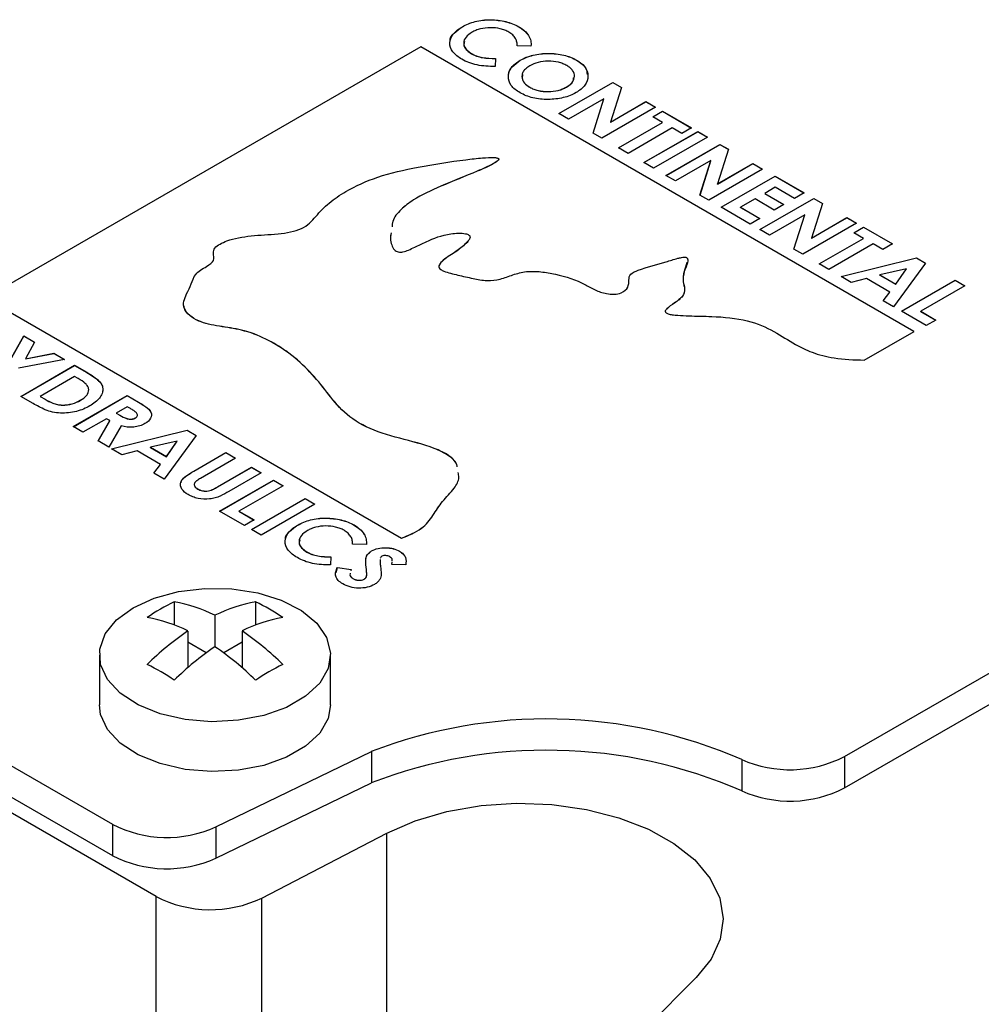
# Model space of a CAD drawing. Header units: inches. Extents: x 0.7 to 32.2, y 0.7 to 24.8.
# Tile 15 of 18: x 27.8 to 28.8, y 21.1 to 22.1. Entities that reach past the tile are written whole.
import ezdxf

# ---------------------------------------------------------------- set-up
doc = ezdxf.new("R2010")
doc.units = ezdxf.units.IN
doc.header["$LTSCALE"] = 3
doc.header["$MEASUREMENT"] = 0

msp = doc.modelspace()

# ---------------------------------------------------------------- linework, layer by layer
for p, q in [((28.301, 22.0805), (28.301, 22.0806)), ((28.3588, 22.0806), (28.3588, 22.0806)), ((28.2584, 22.0601), (27.8116, 21.8022)), ((28.2584, 22.06), (27.8117, 21.8021)), ((28.7643, 21.768), (28.2584, 22.0601)), ((28.2584, 22.06), (28.2584, 22.0601)), ((28.7642, 21.768), (28.2584, 22.06)), ((28.3104, 22.0529), (28.3104, 22.053)), ((28.3713, 22.0607), (28.3571, 22.0609)), ((28.3349, 22.0481), (28.3346, 22.0397)), ((28.3604, 22.0461), (28.3604, 22.0462)), ((28.4182, 22.0462), (28.4182, 22.0463)), ((28.3628, 22.0315), (28.3622, 22.0279)), ((28.3622, 22.0279), (28.3622, 22.028)), ((28.4, 21.9914), (28.4553, 22.0233)), ((28.4001, 21.9914), (28.4553, 22.0232)), ((28.4553, 22.0233), (28.4642, 22.0181)), ((28.4553, 22.0232), (28.4553, 22.0233)), ((28.4553, 22.0232), (28.4642, 22.0181)), ((28.3701, 22.0184), (28.3701, 22.0185)), ((28.4078, 22.0187), (28.4078, 22.0188)), ((28.4642, 22.0181), (28.4529, 21.9827)), ((28.4462, 22.0066), (28.41, 21.9857)), ((28.435, 21.9712), (28.4462, 22.0066)), ((28.435, 21.9712), (28.4462, 22.0065)), ((28.4462, 22.0065), (28.4462, 22.0066)), ((28.4529, 21.9827), (28.4893, 22.0037)), ((28.4529, 21.9826), (28.4893, 22.0036)), ((28.4893, 22.0037), (28.4992, 21.9979)), ((28.4893, 22.0036), (28.4893, 22.0037)), ((28.4893, 22.0036), (28.4991, 21.9979)), ((28.41, 21.9857), (28.4, 21.9914)), ((28.4992, 21.9979), (28.444, 21.9661)), ((28.4964, 21.9881), (28.5063, 21.9939)), ((28.4964, 21.9881), (28.5063, 21.9938)), ((28.5063, 21.9939), (28.536, 21.9767)), ((28.5063, 21.9938), (28.5063, 21.9939)), ((28.5063, 21.9938), (28.536, 21.9766)), ((28.4529, 21.9826), (28.4529, 21.9827)), ((28.461, 21.9562), (28.5063, 21.9824)), ((28.461, 21.9562), (28.5063, 21.9823)), ((28.5063, 21.9824), (28.4964, 21.9881)), ((28.5063, 21.9823), (28.5063, 21.9824)), ((28.444, 21.9661), (28.435, 21.9712)), ((28.5162, 21.9767), (28.4709, 21.9505)), ((28.4872, 21.9411), (28.5424, 21.973)), ((28.4872, 21.9411), (28.5424, 21.9729)), ((28.5261, 21.971), (28.5162, 21.9767)), ((28.536, 21.9767), (28.5261, 21.971)), ((28.5424, 21.973), (28.5523, 21.9673)), ((28.5424, 21.9729), (28.5424, 21.973)), ((28.5424, 21.9729), (28.5522, 21.9672)), ((28.5523, 21.9673), (28.4971, 21.9354)), ((28.4709, 21.9505), (28.461, 21.9562)), ((28.5098, 21.928), (28.5651, 21.9599)), ((28.5099, 21.928), (28.5651, 21.9598)), ((28.574, 21.9548), (28.5627, 21.9193)), ((28.5651, 21.9599), (28.574, 21.9548)), ((28.5651, 21.9598), (28.5651, 21.9599)), ((28.5651, 21.9598), (28.574, 21.9547)), ((28.4971, 21.9354), (28.4872, 21.9411)), ((28.556, 21.9432), (28.5197, 21.9223)), ((28.5447, 21.9079), (28.556, 21.9432)), ((28.5448, 21.9079), (28.556, 21.9431)), ((28.556, 21.9431), (28.556, 21.9432)), ((28.609, 21.9346), (28.5537, 21.9027)), ((28.5627, 21.9193), (28.5991, 21.9403)), ((28.5627, 21.9192), (28.5991, 21.9402)), ((28.5991, 21.9403), (28.609, 21.9346)), ((28.5991, 21.9402), (28.5991, 21.9403)), ((28.5991, 21.9402), (28.6089, 21.9345)), ((28.5197, 21.9223), (28.5098, 21.928)), ((28.5665, 21.8953), (28.6217, 21.9272)), ((28.5666, 21.8953), (28.6217, 21.9271)), ((28.6217, 21.9272), (28.6515, 21.91)), ((28.6217, 21.9271), (28.6217, 21.9272)), ((28.6217, 21.9271), (28.6514, 21.91)), ((28.5627, 21.9192), (28.5627, 21.9193)), ((28.6217, 21.9158), (28.6111, 21.9096)), ((28.6416, 21.9043), (28.6217, 21.9158)), ((28.5537, 21.9027), (28.5447, 21.9079)), ((28.6012, 21.9039), (28.5863, 21.8953)), ((28.621, 21.8925), (28.6012, 21.9039)), ((28.6061, 21.8724), (28.6614, 21.9043)), ((28.6062, 21.8724), (28.6614, 21.9042)), ((28.6111, 21.9096), (28.6309, 21.8982)), ((28.6111, 21.9095), (28.6111, 21.9096)), ((28.6111, 21.9095), (28.6309, 21.8981)), ((28.6515, 21.91), (28.6416, 21.9043)), ((28.6614, 21.9043), (28.6703, 21.8992)), ((28.6614, 21.9042), (28.6614, 21.9043)), ((28.6614, 21.9042), (28.6703, 21.8991)), ((28.5962, 21.8781), (28.5665, 21.8953)), ((28.5863, 21.8953), (28.6061, 21.8839)), ((28.5863, 21.8952), (28.5863, 21.8953)), ((28.5863, 21.8952), (28.6061, 21.8838)), ((28.6309, 21.8982), (28.621, 21.8925)), ((28.6703, 21.8992), (28.659, 21.8637)), ((28.6061, 21.8839), (28.5962, 21.8781)), ((28.6523, 21.8876), (28.6161, 21.8667)), ((28.6411, 21.8523), (28.6523, 21.8876)), ((28.6411, 21.8523), (28.6523, 21.8875)), ((28.6523, 21.8875), (28.6523, 21.8876)), ((28.659, 21.8637), (28.6954, 21.8847)), ((28.659, 21.8636), (28.6954, 21.8846)), ((28.6954, 21.8847), (28.7053, 21.879)), ((28.6954, 21.8846), (28.6954, 21.8847)), ((28.6954, 21.8846), (28.7052, 21.8789)), ((28.6161, 21.8667), (28.6061, 21.8724)), ((28.7053, 21.879), (28.6501, 21.8471)), ((28.7025, 21.8692), (28.7124, 21.8749)), ((28.7025, 21.8691), (28.7124, 21.8748)), ((28.7124, 21.8749), (28.7421, 21.8577)), ((28.7124, 21.8748), (28.7124, 21.8749)), ((28.7124, 21.8748), (28.7421, 21.8577)), ((28.2279, 21.869), (28.2274, 21.8655)), ((28.659, 21.8636), (28.659, 21.8637)), ((28.6671, 21.8373), (28.7124, 21.8634)), ((28.6671, 21.8372), (28.7124, 21.8633)), ((28.7124, 21.8634), (28.7025, 21.8692)), ((28.7124, 21.8633), (28.7124, 21.8634)), ((28.6501, 21.8471), (28.6411, 21.8523)), ((28.7223, 21.8577), (28.677, 21.8315)), ((28.7322, 21.852), (28.7223, 21.8577)), ((28.7421, 21.8577), (28.7322, 21.852)), ((28.6894, 21.8244), (28.7669, 21.8434)), ((28.6895, 21.8243), (28.7669, 21.8433)), ((28.7669, 21.8434), (28.7761, 21.8381)), ((28.7669, 21.8433), (28.7669, 21.8434)), ((28.7669, 21.8433), (28.7761, 21.838)), ((28.677, 21.8315), (28.6671, 21.8373)), ((28.7567, 21.8322), (28.7292, 21.8259)), ((28.7761, 21.8381), (28.7432, 21.7933)), ((28.7458, 21.8163), (28.7567, 21.8322)), ((28.7458, 21.8163), (28.7567, 21.8321)), ((28.7567, 21.8321), (28.7567, 21.8322)), ((28.6999, 21.8183), (28.6894, 21.8244)), ((28.7156, 21.8223), (28.6999, 21.8183)), ((28.7396, 21.8084), (28.7156, 21.8223)), ((28.7292, 21.8259), (28.7458, 21.8163)), ((28.7292, 21.8258), (28.7292, 21.8259)), ((28.7292, 21.8258), (28.7458, 21.8163)), ((28.7513, 21.7886), (28.8066, 21.8205)), ((28.7514, 21.7886), (28.8066, 21.8204)), ((28.8066, 21.8205), (28.8165, 21.8148)), ((28.8066, 21.8204), (28.8066, 21.8205)), ((28.8066, 21.8204), (28.8164, 21.8147)), ((28.7458, 21.8163), (28.7458, 21.8163)), ((28.8165, 21.8148), (28.7712, 21.7886)), ((27.8116, 21.8022), (28.2384, 21.5558)), ((28.7326, 21.7994), (28.7396, 21.8084)), ((28.7326, 21.7994), (28.7396, 21.8084)), ((28.7432, 21.7933), (28.7326, 21.7994)), ((28.7396, 21.8084), (28.7396, 21.8084)), ((28.7768, 21.7739), (28.7513, 21.7886)), ((28.7712, 21.7886), (28.7867, 21.7796)), ((28.7712, 21.7885), (28.7712, 21.7886)), ((28.7712, 21.7885), (28.7867, 21.7796)), ((28.7867, 21.7796), (28.7768, 21.7739)), ((27.8358, 21.736), (27.8512, 21.7633)), ((27.8358, 21.7359), (27.8512, 21.7632)), ((27.8512, 21.7633), (27.8622, 21.7569)), ((27.8512, 21.7632), (27.8512, 21.7633)), ((27.8512, 21.7632), (27.8622, 21.7568)), ((28.7132, 21.7385), (28.7643, 21.768)), ((27.8622, 21.7569), (27.8527, 21.74)), ((27.893, 21.7392), (27.8457, 21.7303)), ((27.8527, 21.74), (27.8819, 21.7455)), ((27.8527, 21.7399), (27.8819, 21.7454)), ((27.8527, 21.7399), (27.8527, 21.74)), ((27.8819, 21.7455), (27.893, 21.7392)), ((27.8819, 21.7454), (27.8819, 21.7455)), ((27.8819, 21.7454), (27.8929, 21.7391)), ((27.848, 21.7013), (27.9032, 21.7332)), ((27.8481, 21.7013), (27.9032, 21.7331)), ((27.9032, 21.7332), (27.9157, 21.726)), ((27.9032, 21.7331), (27.9032, 21.7332)), ((27.9032, 21.7331), (27.9157, 21.7259)), ((27.9032, 21.7218), (27.8678, 21.7013)), ((27.907, 21.7196), (27.9032, 21.7218)), ((27.9157, 21.7259), (27.9157, 21.726)), ((27.9177, 21.7082), (27.9177, 21.7083)), ((27.8607, 21.694), (27.848, 21.7013)), ((27.8678, 21.7013), (27.873, 21.6983)), ((27.8678, 21.7013), (27.873, 21.6983)), ((27.8678, 21.7013), (27.8678, 21.7013)), ((27.873, 21.6983), (27.873, 21.6983)), ((27.9018, 21.6703), (27.9571, 21.7022)), ((27.9019, 21.6702), (27.9571, 21.7021)), ((27.9571, 21.7022), (27.9686, 21.6955)), ((27.9571, 21.7021), (27.9571, 21.7022)), ((27.9571, 21.7021), (27.9686, 21.6954)), ((27.909, 21.6972), (27.909, 21.6973)), ((27.9571, 21.6907), (27.9457, 21.6842)), ((27.9605, 21.6888), (27.9571, 21.6907)), ((27.9686, 21.6954), (27.9686, 21.6955)), ((27.9358, 21.6784), (27.9117, 21.6645)), ((27.9392, 21.6765), (27.9358, 21.6784)), ((27.9457, 21.6842), (27.9496, 21.6819)), ((27.9457, 21.6841), (27.9457, 21.6842)), ((27.9457, 21.6841), (27.9496, 21.6819)), ((27.9496, 21.6819), (27.9496, 21.6819)), ((27.9656, 21.6792), (27.9656, 21.6793)), ((27.9117, 21.6645), (27.9018, 21.6703)), ((27.9273, 21.6556), (27.9392, 21.6765)), ((27.9273, 21.6555), (27.9392, 21.6764)), ((27.9508, 21.6711), (27.9383, 21.6492)), ((27.9392, 21.6764), (27.9392, 21.6765)), ((27.9411, 21.6476), (28.0187, 21.6666)), ((27.9412, 21.6475), (28.0187, 21.6665)), ((28.0279, 21.6613), (27.995, 21.6165)), ((28.0187, 21.6666), (28.0279, 21.6613)), ((28.0187, 21.6665), (28.0187, 21.6666)), ((28.0187, 21.6665), (28.0279, 21.6612)), ((27.9383, 21.6492), (27.9273, 21.6556)), ((27.9517, 21.6415), (27.9411, 21.6476)), ((28.0085, 21.6554), (27.981, 21.6491)), ((27.981, 21.6491), (27.9976, 21.6395)), ((27.981, 21.649), (27.981, 21.6491)), ((27.981, 21.649), (27.9976, 21.6394)), ((27.9976, 21.6395), (28.0085, 21.6554)), ((27.9976, 21.6394), (28.0085, 21.6553)), ((28.0085, 21.6553), (28.0085, 21.6554)), ((27.9673, 21.6455), (27.9517, 21.6415)), ((27.9914, 21.6316), (27.9673, 21.6455)), ((27.9976, 21.6394), (27.9976, 21.6395)), ((28.0254, 21.6247), (28.0584, 21.6437)), ((28.0254, 21.6246), (28.0584, 21.6436)), ((28.0683, 21.638), (28.0323, 21.6172)), ((28.0584, 21.6437), (28.0683, 21.638)), ((28.0584, 21.6436), (28.0584, 21.6437)), ((28.0584, 21.6436), (28.0682, 21.6379)), ((27.9844, 21.6226), (27.9914, 21.6316)), ((27.9844, 21.6226), (27.9914, 21.6315)), ((27.9914, 21.6315), (27.9914, 21.6316)), ((28.0499, 21.6086), (28.0846, 21.6286)), ((28.0499, 21.6085), (28.0846, 21.6285)), ((28.0846, 21.6286), (28.0945, 21.6228)), ((28.0846, 21.6285), (28.0846, 21.6286)), ((28.0846, 21.6285), (28.0944, 21.6228)), ((27.3201, 21.6214), (27.9419, 21.2624)), ((27.995, 21.6165), (27.9844, 21.6226)), ((28.0254, 21.6246), (28.0254, 21.6247)), ((28.0945, 21.6228), (28.0615, 21.6038)), ((28.0499, 21.6085), (28.0499, 21.6086)), ((28.052, 21.5836), (28.1072, 21.6155)), ((28.0521, 21.5835), (28.1072, 21.6154)), ((28.1171, 21.6097), (28.0718, 21.5836)), ((28.1072, 21.6155), (28.1171, 21.6097)), ((28.1072, 21.6154), (28.1072, 21.6155)), ((28.1072, 21.6154), (28.1171, 21.6097)), ((27.9868, 21.1883), (27.2763, 21.5984)), ((28.0295, 21.6063), (28.0295, 21.6064)), ((27.3201, 21.5892), (27.9419, 21.2302)), ((28.0846, 21.5648), (28.1398, 21.5967)), ((28.0846, 21.5647), (28.1398, 21.5966)), ((28.1497, 21.5909), (28.0945, 21.5591)), ((28.1398, 21.5967), (28.1497, 21.5909)), ((28.1398, 21.5966), (28.1398, 21.5967)), ((28.1398, 21.5966), (28.1496, 21.5909)), ((28.0775, 21.5689), (28.052, 21.5836)), ((28.0718, 21.5836), (28.0874, 21.5746)), ((28.0718, 21.5835), (28.0718, 21.5836)), ((28.0718, 21.5835), (28.0873, 21.5745)), ((28.0874, 21.5746), (28.0775, 21.5689)), ((28.1321, 21.5692), (28.1321, 21.5693)), ((28.1899, 21.5693), (28.1899, 21.5694)), ((28.0945, 21.5591), (28.0846, 21.5648)), ((28.2025, 21.5494), (28.1882, 21.5496)), ((28.693, 21.3318), (29.0744, 21.552)), ((28.1415, 21.5416), (28.1415, 21.5417)), ((28.1661, 21.5368), (28.1657, 21.5285)), ((28.2079, 21.5427), (28.2079, 21.5428)), ((28.2365, 21.5424), (28.2365, 21.5425)), ((28.217, 21.5268), (28.217, 21.5268)), ((28.2287, 21.529), (28.2289, 21.5315)), ((28.2287, 21.5289), (28.2289, 21.5314)), ((28.2429, 21.5286), (28.2287, 21.529)), ((28.1716, 21.5208), (28.1728, 21.5257)), ((28.1728, 21.5258), (28.1868, 21.5238)), ((28.1728, 21.5257), (28.1728, 21.5258)), ((28.1728, 21.5257), (28.1868, 21.5237)), ((28.1868, 21.5238), (28.1865, 21.5225)), ((28.693, 21.2996), (29.0744, 21.5198)), ((28.1887, 21.5144), (28.1887, 21.5144)), ((28.2003, 21.5137), (28.2003, 21.5138)), ((28.0054, 21.4905), (28.0054, 21.4667)), ((28.0889, 21.4905), (28.0889, 21.4667)), ((28.0472, 21.4767), (28.0472, 21.4446)), ((28.0193, 21.4606), (28.0193, 21.4231)), ((28.075, 21.4606), (28.075, 21.4231)), ((28.0382, 21.4382), (28.0193, 21.4491)), ((28.075, 21.4491), (28.0562, 21.4382)), ((27.9286, 21.436), (27.9286, 21.3848)), ((28.1658, 21.3848), (28.1658, 21.436)), ((28.0482, 21.2597), (28.2076, 21.3369)), ((28.2076, 21.3369), (28.2076, 21.3048)), ((28.5875, 21.3287), (28.5875, 21.2966)), ((28.693, 21.3318), (28.693, 21.2996)), ((28.0482, 21.2276), (28.2076, 21.3048)), ((27.9419, 21.2624), (27.9419, 21.2302)), ((28.0482, 21.2597), (28.0482, 21.2276)), ((28.0951, 21.1866), (28.2235, 21.2533)), ((28.2235, 20.8515), (28.2235, 21.2533)), ((27.9868, 20.7864), (27.9868, 21.1883)), ((28.0951, 20.7848), (28.0951, 21.1866)), ((28.5408, 21.105), (28.421, 20.9852))]:
    msp.add_line(p, q)
at = {"flags": 128}
for points in [[(27.9633, 21.4845), (27.9849, 21.4943), (28.0099, 21.501), (28.0368, 21.5042), (28.0644, 21.5038), (28.091, 21.4997), (28.1152, 21.4921), (28.1358, 21.4816), (28.1516, 21.4685), (28.1617, 21.4538), (28.1657, 21.438), (28.1633, 21.4222), (28.1547, 21.4071), (28.1402, 21.3936), (28.1207, 21.3823), (28.0973, 21.374), (28.0712, 21.369), (28.0437, 21.3676), (28.0165, 21.3699), (27.9909, 21.3758), (27.9683, 21.3849), (27.95, 21.3968), (27.937, 21.4108), (27.9298, 21.4261), (27.929, 21.442), (27.9346, 21.4576), (27.9462, 21.472), (27.9633, 21.4845)], [(28.1658, 21.3848), (28.1633, 21.371), (28.1547, 21.3559), (28.1402, 21.3424), (28.1207, 21.3311), (28.0973, 21.3228), (28.0712, 21.3178), (28.0437, 21.3164), (28.0165, 21.3187), (27.9909, 21.3246), (27.9683, 21.3337), (27.95, 21.3456), (27.937, 21.3596), (27.9298, 21.3749), (27.9286, 21.3848)], [(28.2235, 21.2533), (28.2526, 21.266), (28.2852, 21.2755), (28.3201, 21.2815), (28.3563, 21.2839), (28.3928, 21.2826), (28.4282, 21.2776), (28.4616, 21.2691), (28.4918, 21.2574), (28.518, 21.2427), (28.5394, 21.2257), (28.5552, 21.2067), (28.565, 21.1864), (28.5684, 21.1654), (28.5655, 21.1444), (28.5561, 21.1241), (28.5408, 21.105)]]:
    msp.add_lwpolyline(points, dxfattribs=at)
for centre, radius, start, end in [((28.0965, 21.3005), 0.2107, 115.623, 124.3716), ((27.9774, 21.3351), 0.1579, 63.7647, 79.7744), ((28.117, 21.3351), 0.1579, 100.2256, 116.2353), ((27.9978, 21.3005), 0.2107, 55.6284, 64.377), ((27.9496, 21.3191), 0.1579, 63.7647, 79.7744), ((28.1448, 21.3191), 0.1579, 100.2256, 116.2353), ((28.1848, 21.2176), 0.294, 124.247, 134.8122), ((27.9096, 21.2176), 0.294, 45.1878, 55.753), ((28.2126, 21.2015), 0.294, 124.247, 134.8122), ((27.8817, 21.2015), 0.294, 45.1878, 55.753), ((27.8865, 21.2362), 0.2107, 55.6284, 64.377), ((28.2079, 21.2362), 0.2107, 115.623, 124.3716), ((28.3876, 20.87), 0.5004, 66.4504, 111.0891), ((28.3876, 20.8379), 0.5004, 66.4504, 111.0891), ((28.6371, 21.4408), 0.1225, 246.1412, 297.1738), ((28.6371, 21.4086), 0.1225, 246.1412, 297.1738), ((27.9978, 21.3712), 0.1224, 242.8052, 294.3071), ((27.9978, 21.3391), 0.1224, 242.8052, 294.3071), ((28.0426, 21.2966), 0.1219, 242.7384, 295.5295)]:
    msp.add_arc(centre, radius, start, end)
for points, knots in [([(28.301, 22.0806), (28.3048, 22.0827), (28.3092, 22.0846), (28.319, 22.0871), (28.3244, 22.0878), (28.3352, 22.0877), (28.3405, 22.087), (28.348, 22.0852), (28.3503, 22.0845), (28.3548, 22.0827), (28.3568, 22.0817), (28.3588, 22.0806)], [0, 0, 0, 0, 0.25, 0.25, 0.5, 0.5, 0.75, 0.75, 0.875, 0.875, 1, 1, 1, 1]), ([(28.301, 22.0805), (28.3048, 22.0827), (28.3092, 22.0846), (28.319, 22.0871), (28.3244, 22.0877), (28.3352, 22.0876), (28.3405, 22.0869), (28.348, 22.0851), (28.3503, 22.0844), (28.3548, 22.0827), (28.3568, 22.0816), (28.3588, 22.0806)], [0, 0, 0, 0, 0.25, 0.25, 0.5, 0.5, 0.75, 0.75, 0.875, 0.875, 1, 1, 1, 1]), ([(28.2885, 22.0654), (28.2884, 22.0656), (28.2877, 22.0686), (28.292, 22.0743), (28.298, 22.0784), (28.301, 22.0805)], [0, 0, 0, 0, 0.041715, 0.520426, 1, 1, 1, 1]), ([(28.3005, 22.0472), (28.2987, 22.0483), (28.2969, 22.0495), (28.2937, 22.052), (28.2924, 22.0534), (28.2891, 22.0577), (28.288, 22.0608), (28.2881, 22.0671), (28.2893, 22.0702), (28.2927, 22.0744), (28.2941, 22.0758), (28.2973, 22.0783), (28.2991, 22.0795), (28.301, 22.0806)], [0, 0, 0, 0, 0.125, 0.125, 0.25, 0.25, 0.5, 0.5, 0.75, 0.75, 0.875, 0.875, 1, 1, 1, 1]), ([(28.3109, 22.0749), (28.3084, 22.0734), (28.3063, 22.0718), (28.3032, 22.0681), (28.3024, 22.066), (28.3023, 22.0619), (28.303, 22.0599), (28.3058, 22.0561), (28.3079, 22.0544), (28.3104, 22.053)], [0, 0, 0, 0, 0.25, 0.25, 0.5, 0.5, 0.75, 0.75, 1, 1, 1, 1]), ([(28.3485, 22.0751), (28.3472, 22.0758), (28.3459, 22.0765), (28.343, 22.0777), (28.3415, 22.0781), (28.3366, 22.0793), (28.3331, 22.0796), (28.3261, 22.0795), (28.3226, 22.0791), (28.3179, 22.0779), (28.3163, 22.0774), (28.3135, 22.0762), (28.3122, 22.0756), (28.3109, 22.0749)], [0, 0, 0, 0, 0.125, 0.125, 0.25, 0.25, 0.5, 0.5, 0.75, 0.75, 0.875, 0.875, 1, 1, 1, 1]), ([(28.3571, 22.0609), (28.3572, 22.0622), (28.3572, 22.0635), (28.3566, 22.0661), (28.3562, 22.0673), (28.3548, 22.0698), (28.3538, 22.071), (28.3515, 22.0732), (28.35, 22.0742), (28.3485, 22.0751)], [0, 0, 0, 0, 0.25, 0.25, 0.5, 0.5, 0.75, 0.75, 1, 1, 1, 1]), ([(28.3588, 22.0806), (28.361, 22.0793), (28.363, 22.0779), (28.3664, 22.0748), (28.3678, 22.0732), (28.3699, 22.0697), (28.3707, 22.068), (28.3715, 22.0643), (28.3715, 22.0625), (28.3713, 22.0607)], [0, 0, 0, 0, 0.25, 0.25, 0.5, 0.5, 0.75, 0.75, 1, 1, 1, 1]), ([(28.3588, 22.0806), (28.3612, 22.0791), (28.3635, 22.0775), (28.3671, 22.074), (28.3685, 22.0721), (28.3696, 22.0701)], [0, 0, 0, 0, 0.5, 0.5, 1, 1, 1, 1]), ([(28.3032, 22.0654), (28.3029, 22.0644), (28.3018, 22.0617), (28.3045, 22.057), (28.3084, 22.0543), (28.3104, 22.0529)], [0, 0, 0, 0, 0.2217055, 0.6106973, 1, 1, 1, 1]), ([(28.3104, 22.053), (28.312, 22.0521), (28.3137, 22.0512), (28.3175, 22.0499), (28.3196, 22.0493), (28.326, 22.0482), (28.3305, 22.0481), (28.3349, 22.0481)], [0, 0, 0, 0, 0.25, 0.25, 0.5, 0.5, 1, 1, 1, 1]), ([(28.3104, 22.0529), (28.312, 22.052), (28.3137, 22.0511), (28.3175, 22.0498), (28.3196, 22.0492), (28.326, 22.0481), (28.3305, 22.048), (28.3349, 22.048)], [0, 0, 0, 0, 0.25, 0.25, 0.5, 0.5, 1, 1, 1, 1]), ([(28.3604, 22.0462), (28.3642, 22.0484), (28.3687, 22.0502), (28.3786, 22.0526), (28.3839, 22.0532), (28.3946, 22.0532), (28.4, 22.0526), (28.4074, 22.0509), (28.4098, 22.0501), (28.4143, 22.0484), (28.4163, 22.0474), (28.4182, 22.0463)], [0, 0, 0, 0, 0.25, 0.25, 0.5, 0.5, 0.75, 0.75, 0.875, 0.875, 1, 1, 1, 1]), ([(28.3604, 22.0461), (28.3642, 22.0483), (28.3687, 22.0501), (28.3786, 22.0525), (28.3839, 22.0531), (28.3946, 22.0531), (28.4, 22.0525), (28.4074, 22.0508), (28.4098, 22.0501), (28.4143, 22.0483), (28.4163, 22.0473), (28.4182, 22.0462)], [0, 0, 0, 0, 0.25, 0.25, 0.5, 0.5, 0.75, 0.75, 0.875, 0.875, 1, 1, 1, 1]), ([(28.3346, 22.0397), (28.3283, 22.0398), (28.322, 22.0401), (28.3102, 22.0425), (28.305, 22.0447), (28.3005, 22.0472)], [0, 0, 0, 0, 0.5, 0.5, 1, 1, 1, 1]), ([(28.3485, 22.0309), (28.3485, 22.0311), (28.3478, 22.0341), (28.3516, 22.0398), (28.3575, 22.044), (28.3604, 22.0461)], [0, 0, 0, 0, 0.045256, 0.52256, 1, 1, 1, 1]), ([(28.3602, 22.0128), (28.3584, 22.0139), (28.3566, 22.015), (28.3535, 22.0176), (28.3522, 22.019), (28.3491, 22.0233), (28.3481, 22.0264), (28.3483, 22.0326), (28.3493, 22.0357), (28.3524, 22.04), (28.3537, 22.0414), (28.3568, 22.0439), (28.3586, 22.0451), (28.3604, 22.0462)], [0, 0, 0, 0, 0.125, 0.125, 0.25, 0.25, 0.5, 0.5, 0.75, 0.75, 0.875, 0.875, 1, 1, 1, 1]), ([(28.4081, 22.0407), (28.4069, 22.0414), (28.4055, 22.0421), (28.4026, 22.0432), (28.4011, 22.0437), (28.3962, 22.0449), (28.3926, 22.0453), (28.3855, 22.0452), (28.382, 22.0448), (28.3756, 22.0431), (28.3728, 22.0418), (28.3702, 22.0404)], [0, 0, 0, 0, 0.125, 0.125, 0.25, 0.25, 0.5, 0.5, 0.75, 0.75, 1, 1, 1, 1]), ([(28.4182, 22.0463), (28.4201, 22.0452), (28.4218, 22.044), (28.4248, 22.0415), (28.4261, 22.0401), (28.4291, 22.0358), (28.4299, 22.0327), (28.4298, 22.0265), (28.4288, 22.0234), (28.4256, 22.0191), (28.4243, 22.0178), (28.4212, 22.0152), (28.4194, 22.0141), (28.4176, 22.013)], [0, 0, 0, 0, 0.125, 0.125, 0.25, 0.25, 0.5, 0.5, 0.75, 0.75, 0.875, 0.875, 1, 1, 1, 1]), ([(28.4182, 22.0462), (28.4222, 22.0435), (28.4285, 22.0392), (28.4288, 22.0336), (28.4289, 22.0315)], [0, 0, 0, 0, 0.629817, 1, 1, 1, 1]), ([(28.3702, 22.0404), (28.3688, 22.0396), (28.3675, 22.0387), (28.3653, 22.0368), (28.3643, 22.0358), (28.3629, 22.0336), (28.3624, 22.0325), (28.362, 22.0302), (28.3621, 22.0291), (28.3622, 22.028)], [0, 0, 0, 0, 0.25, 0.25, 0.5, 0.5, 0.75, 0.75, 1, 1, 1, 1]), ([(28.4078, 22.0188), (28.409, 22.0195), (28.4102, 22.0203), (28.4122, 22.0219), (28.4131, 22.0228), (28.4152, 22.0256), (28.4159, 22.0277), (28.416, 22.0317), (28.4154, 22.0338), (28.4134, 22.0366), (28.4125, 22.0375), (28.4105, 22.0392), (28.4094, 22.04), (28.4081, 22.0407)], [0, 0, 0, 0, 0.125, 0.125, 0.25, 0.25, 0.5, 0.5, 0.75, 0.75, 0.875, 0.875, 1, 1, 1, 1]), ([(28.3622, 22.028), (28.3626, 22.0262), (28.3634, 22.0244), (28.3661, 22.0212), (28.368, 22.0198), (28.3701, 22.0185)], [0, 0, 0, 0, 0.5, 0.5, 1, 1, 1, 1]), ([(28.3622, 22.0279), (28.3626, 22.0261), (28.3634, 22.0244), (28.3661, 22.0211), (28.368, 22.0197), (28.3701, 22.0184)], [0, 0, 0, 0, 0.5, 0.5, 1, 1, 1, 1]), ([(28.4078, 22.0187), (28.4105, 22.0205), (28.4147, 22.0232), (28.415, 22.0268), (28.4151, 22.0281)], [0, 0, 0, 0, 0.641121, 1, 1, 1, 1]), ([(28.4176, 22.013), (28.4157, 22.0119), (28.4137, 22.0109), (28.4093, 22.0091), (28.407, 22.0084), (28.3996, 22.0066), (28.3943, 22.006), (28.3836, 22.0059), (28.3783, 22.0064), (28.3709, 22.0082), (28.3685, 22.0089), (28.3641, 22.0107), (28.3622, 22.0117), (28.3602, 22.0128)], [0, 0, 0, 0, 0.125, 0.125, 0.25, 0.25, 0.5, 0.5, 0.75, 0.75, 0.875, 0.875, 1, 1, 1, 1]), ([(28.3701, 22.0185), (28.3714, 22.0178), (28.3727, 22.0171), (28.3756, 22.016), (28.3771, 22.0155), (28.382, 22.0144), (28.3855, 22.014), (28.3925, 22.0141), (28.396, 22.0145), (28.4008, 22.0157), (28.4024, 22.0162), (28.4052, 22.0174), (28.4065, 22.0181), (28.4078, 22.0188)], [0, 0, 0, 0, 0.125, 0.125, 0.25, 0.25, 0.5, 0.5, 0.75, 0.75, 0.875, 0.875, 1, 1, 1, 1]), ([(28.3701, 22.0184), (28.3714, 22.0177), (28.3727, 22.017), (28.3756, 22.0159), (28.3771, 22.0154), (28.382, 22.0143), (28.3855, 22.014), (28.3925, 22.014), (28.396, 22.0144), (28.4008, 22.0156), (28.4024, 22.0162), (28.4052, 22.0173), (28.4065, 22.018), (28.4078, 22.0187)], [0, 0, 0, 0, 0.125, 0.125, 0.25, 0.25, 0.5, 0.5, 0.75, 0.75, 0.875, 0.875, 1, 1, 1, 1]), ([(28.2958, 21.6292), (28.2957, 21.6295), (28.2952, 21.6336), (28.2878, 21.641), (28.2673, 21.6508), (28.2364, 21.658), (28.2008, 21.6687), (28.1757, 21.6874), (28.1603, 21.7084), (28.1429, 21.7291), (28.1229, 21.7468), (28.1, 21.7606), (28.0767, 21.7698), (28.0519, 21.7731), (28.0323, 21.7769), (28.0208, 21.7842), (28.015, 21.7913), (28.0147, 21.7991), (28.0185, 21.8074), (28.0232, 21.8164), (28.0258, 21.8271), (28.0374, 21.8338), (28.0477, 21.8406), (28.045, 21.8476), (28.0463, 21.8537), (28.0522, 21.8578), (28.0639, 21.863), (28.0849, 21.8666), (28.1109, 21.8675), (28.1383, 21.8719), (28.1509, 21.8864), (28.1634, 21.8998), (28.1843, 21.914), (28.2142, 21.9277), (28.2572, 21.9372), (28.2937, 21.943), (28.3199, 21.9459), (28.3305, 21.9466), (28.3356, 21.9462), (28.3368, 21.9459), (28.3376, 21.9456), (28.3381, 21.9454), (28.3384, 21.9449), (28.3384, 21.9443), (28.3379, 21.9436), (28.3362, 21.942), (28.3292, 21.938), (28.3097, 21.9295), (28.2811, 21.9182), (28.2534, 21.9056), (28.2374, 21.8931), (28.2294, 21.8834), (28.2289, 21.8772), (28.2288, 21.8752)], [0, 0, 0, 0, 0.001145, 0.02051, 0.039386, 0.077337, 0.115444, 0.152968, 0.191324, 0.229111, 0.267097, 0.295459, 0.323798, 0.346325, 0.368394, 0.38134, 0.394221, 0.406555, 0.419255, 0.436638, 0.453539, 0.47081, 0.483147, 0.495702, 0.504005, 0.512584, 0.521252, 0.546389, 0.573014, 0.597554, 0.622406, 0.648904, 0.674413, 0.7139, 0.757019, 0.805444, 0.822254, 0.833919, 0.835564, 0.836891, 0.837621, 0.838262, 0.838867, 0.839852, 0.841076, 0.842608, 0.849106, 0.869102, 0.913011, 0.948536, 0.968947, 0.990423, 1, 1, 1, 1]), ([(28.3366, 21.9425), (28.3353, 21.9416), (28.3294, 21.9377), (28.3094, 21.9295), (28.2812, 21.9181), (28.2534, 21.9056), (28.2374, 21.893), (28.2294, 21.8834), (28.229, 21.8771), (28.2288, 21.8752)], [0, 0, 0, 0, 0.0370887, 0.164805, 0.4452514, 0.6721512, 0.8025118, 0.9396799, 1, 1, 1, 1]), ([(28.2279, 21.8691), (28.2275, 21.8672), (28.2266, 21.863), (28.2281, 21.8571), (28.2302, 21.8526), (28.2329, 21.8503), (28.2351, 21.8494), (28.2376, 21.8492), (28.2413, 21.8498), (28.2462, 21.8516), (28.254, 21.8552), (28.2671, 21.8618), (28.2821, 21.8676), (28.2967, 21.8689), (28.3026, 21.8686), (28.3061, 21.8677), (28.3077, 21.8669), (28.3087, 21.8659), (28.309, 21.8643), (28.308, 21.8621), (28.3052, 21.8587), (28.2993, 21.8535), (28.2894, 21.8464), (28.2796, 21.8404), (28.2768, 21.8352), (28.277, 21.8331), (28.2789, 21.8313), (28.285, 21.8284), (28.2967, 21.8258), (28.3112, 21.8223), (28.3258, 21.8195), (28.3407, 21.8213), (28.3525, 21.8262), (28.3664, 21.83), (28.3819, 21.8294), (28.4028, 21.8258), (28.422, 21.8193), (28.4365, 21.8105), (28.4468, 21.8067), (28.4567, 21.8058), (28.4659, 21.8075), (28.4717, 21.8135), (28.4717, 21.8202), (28.4723, 21.8271), (28.4876, 21.8335), (28.5046, 21.8373), (28.519, 21.8423), (28.5254, 21.8438), (28.5281, 21.8442), (28.5298, 21.8441), (28.5307, 21.8439), (28.5315, 21.8434), (28.532, 21.8426), (28.5327, 21.8379), (28.5279, 21.8302), (28.5267, 21.8199), (28.5297, 21.8116), (28.5276, 21.8036), (28.5189, 21.7973), (28.5123, 21.7929), (28.5096, 21.79), (28.5091, 21.789), (28.5091, 21.788), (28.5096, 21.7872), (28.5107, 21.7865), (28.5128, 21.7857), (28.5167, 21.7849), (28.5238, 21.7843), (28.5374, 21.7837), (28.5613, 21.7835), (28.5932, 21.7807), (28.6213, 21.7685), (28.6398, 21.7556), (28.6599, 21.7458), (28.684, 21.7395), (28.7027, 21.7389), (28.7132, 21.7385)], [0, 0, 0, 0, 0.011988, 0.02617, 0.037293, 0.040826, 0.043752, 0.046559, 0.049753, 0.057462, 0.067348, 0.085827, 0.1206, 0.130253, 0.138935, 0.141628, 0.143999, 0.146233, 0.148613, 0.153951, 0.160462, 0.172003, 0.19266, 0.217886, 0.222371, 0.226363, 0.230512, 0.235466, 0.254739, 0.275024, 0.292856, 0.309346, 0.327591, 0.34563, 0.36357, 0.382072, 0.424502, 0.441855, 0.458229, 0.467657, 0.476969, 0.491515, 0.506549, 0.51943, 0.531933, 0.570668, 0.58711, 0.592013, 0.595724, 0.596977, 0.598088, 0.599164, 0.600987, 0.603277, 0.628919, 0.650858, 0.666773, 0.681912, 0.699735, 0.715811, 0.718436, 0.720625, 0.722475, 0.724204, 0.726031, 0.728113, 0.733593, 0.740616, 0.754208, 0.782562, 0.827528, 0.8678, 0.906322, 0.932758, 0.962379, 1, 1, 1, 1]), ([(28.3082, 21.863), (28.3082, 21.8628), (28.3078, 21.8615), (28.3051, 21.8586), (28.2994, 21.8534), (28.2896, 21.8463), (28.2796, 21.8409), (28.2778, 21.8369), (28.2778, 21.8368)], [0, 0, 0, 0, 0.026449, 0.124511, 0.298348, 0.609483, 0.989454, 1, 1, 1, 1]), ([(28.5313, 21.8386), (28.5304, 21.8356), (28.5283, 21.8291), (28.5266, 21.8199), (28.5297, 21.8115), (28.5275, 21.8035), (28.5191, 21.7972), (28.5126, 21.7932), (28.5105, 21.7909), (28.5105, 21.7908)], [0, 0, 0, 0, 0.1828, 0.388615, 0.537916, 0.679945, 0.847144, 0.997954, 1, 1, 1, 1]), ([(28.2957, 21.6292), (28.2957, 21.6294), (28.2952, 21.6335), (28.2878, 21.6409), (28.2673, 21.6507), (28.2364, 21.658), (28.2008, 21.6687), (28.1757, 21.6873), (28.1603, 21.7083), (28.1429, 21.729), (28.1229, 21.7467), (28.1, 21.7605), (28.0767, 21.7697), (28.0519, 21.773), (28.0322, 21.7768), (28.021, 21.7841), (28.0157, 21.7897), (28.0157, 21.7932), (28.0157, 21.7941)], [0, 0, 0, 0, 0.0025394, 0.0511412, 0.098516, 0.1937631, 0.2894014, 0.383578, 0.4798411, 0.5746768, 0.6700136, 0.7411936, 0.8123169, 0.8688552, 0.9242426, 0.9567323, 0.9890619, 1, 1, 1, 1]), ([(27.9177, 21.7083), (27.9176, 21.7094), (27.9172, 21.7105), (27.916, 21.7126), (27.9152, 21.7136), (27.9122, 21.7164), (27.9097, 21.718), (27.907, 21.7196)], [0, 0, 0, 0, 0.25, 0.25, 0.5, 0.5, 1, 1, 1, 1]), ([(27.9157, 21.726), (27.9198, 21.7237), (27.9237, 21.7212), (27.9284, 21.7171), (27.9297, 21.7156), (27.9316, 21.7125), (27.932, 21.7108), (27.9322, 21.7075), (27.9319, 21.7059), (27.9307, 21.7026), (27.9298, 21.701), (27.9275, 21.698), (27.926, 21.6966), (27.9227, 21.6939), (27.9208, 21.6927), (27.9188, 21.6915)], [0, 0, 0, 0, 0.25, 0.25, 0.375, 0.375, 0.5, 0.5, 0.625, 0.625, 0.75, 0.75, 0.875, 0.875, 1, 1, 1, 1]), ([(27.9157, 21.7259), (27.9202, 21.7233), (27.9246, 21.7205), (27.9295, 21.7158), (27.9308, 21.714), (27.9321, 21.7104), (27.9323, 21.7085), (27.932, 21.7067)], [0, 0, 0, 0, 0.5, 0.5, 0.75, 0.75, 1, 1, 1, 1]), ([(27.909, 21.6973), (27.9115, 21.6988), (27.9138, 21.7004), (27.9162, 21.7032), (27.9168, 21.7042), (27.9176, 21.7063), (27.9177, 21.7073), (27.9177, 21.7083)], [0, 0, 0, 0, 0.5, 0.5, 0.75, 0.75, 1, 1, 1, 1]), ([(27.909, 21.6972), (27.9115, 21.6987), (27.9138, 21.7004), (27.9162, 21.7032), (27.9168, 21.7041), (27.9176, 21.7062), (27.9177, 21.7072), (27.9177, 21.7082)], [0, 0, 0, 0, 0.5, 0.5, 0.75, 0.75, 1, 1, 1, 1]), ([(27.873, 21.6983), (27.8755, 21.6968), (27.8781, 21.6955), (27.8823, 21.6938), (27.8839, 21.6932), (27.8871, 21.6926), (27.8889, 21.6924), (27.8941, 21.6923), (27.8975, 21.6928), (27.9038, 21.6945), (27.9065, 21.6958), (27.909, 21.6972)], [0, 0, 0, 0, 0.25, 0.25, 0.375, 0.375, 0.5, 0.5, 0.75, 0.75, 1, 1, 1, 1]), ([(27.873, 21.6983), (27.8755, 21.6969), (27.8781, 21.6956), (27.8823, 21.6938), (27.8839, 21.6933), (27.8871, 21.6926), (27.8889, 21.6925), (27.8941, 21.6924), (27.8975, 21.6929), (27.9038, 21.6946), (27.9065, 21.6959), (27.909, 21.6973)], [0, 0, 0, 0, 0.25, 0.25, 0.375, 0.375, 0.5, 0.5, 0.75, 0.75, 1, 1, 1, 1]), ([(27.9188, 21.6915), (27.9167, 21.6904), (27.9147, 21.6893), (27.9101, 21.6874), (27.9076, 21.6866), (27.8999, 21.6847), (27.8943, 21.684), (27.8859, 21.6844), (27.8831, 21.6847), (27.8779, 21.6858), (27.8754, 21.6866), (27.8687, 21.6895), (27.8647, 21.6917), (27.8607, 21.694)], [0, 0, 0, 0, 0.125, 0.125, 0.25, 0.25, 0.5, 0.5, 0.625, 0.625, 0.75, 0.75, 1, 1, 1, 1]), ([(27.9656, 21.6793), (27.9661, 21.6796), (27.9667, 21.68), (27.9674, 21.6808), (27.9676, 21.6813), (27.9678, 21.6827), (27.9674, 21.6836), (27.9659, 21.6853), (27.9649, 21.686), (27.9627, 21.6874), (27.9616, 21.6881), (27.9605, 21.6888)], [0, 0, 0, 0, 0.125, 0.125, 0.25, 0.25, 0.5, 0.5, 0.75, 0.75, 1, 1, 1, 1]), ([(27.9686, 21.6955), (27.9712, 21.694), (27.9738, 21.6924), (27.9784, 21.6891), (27.9805, 21.6872), (27.9824, 21.6831), (27.9823, 21.6809), (27.9801, 21.6768), (27.978, 21.675), (27.9754, 21.6735)], [0, 0, 0, 0, 0.25, 0.25, 0.5, 0.5, 0.75, 0.75, 1, 1, 1, 1]), ([(27.9686, 21.6954), (27.9712, 21.6939), (27.9762, 21.6908), (27.9813, 21.6869), (27.9817, 21.6844), (27.9817, 21.684)], [0, 0, 0, 0, 0.461361, 0.919579, 1, 1, 1, 1]), ([(27.9496, 21.6819), (27.9519, 21.6806), (27.9542, 21.6793), (27.9584, 21.678), (27.96, 21.6777), (27.9631, 21.678), (27.9645, 21.6786), (27.9656, 21.6792)], [0, 0, 0, 0, 0.5, 0.5, 0.75, 0.75, 1, 1, 1, 1]), ([(27.9496, 21.6819), (27.9519, 21.6807), (27.9542, 21.6794), (27.9584, 21.6781), (27.96, 21.6778), (27.9631, 21.6781), (27.9645, 21.6786), (27.9656, 21.6793)], [0, 0, 0, 0, 0.5, 0.5, 0.75, 0.75, 1, 1, 1, 1]), ([(27.9656, 21.6792), (27.9661, 21.6795), (27.9672, 21.6803), (27.9678, 21.6816), (27.9676, 21.6824), (27.9675, 21.6828)], [0, 0, 0, 0, 0.357413, 0.71478, 1, 1, 1, 1]), ([(27.9754, 21.6735), (27.9738, 21.6726), (27.972, 21.6717), (27.9681, 21.6705), (27.966, 21.67), (27.9594, 21.6694), (27.9548, 21.67), (27.9508, 21.6711)], [0, 0, 0, 0, 0.25, 0.25, 0.5, 0.5, 1, 1, 1, 1]), ([(28.0198, 21.6005), (28.017, 21.6022), (28.0146, 21.6041), (28.0119, 21.6085), (28.0114, 21.6109), (28.0125, 21.6144), (28.0131, 21.6155), (28.015, 21.6176), (28.0161, 21.6185), (28.0198, 21.6213), (28.0226, 21.623), (28.0254, 21.6247)], [0, 0, 0, 0, 0.25, 0.25, 0.5, 0.5, 0.625, 0.625, 0.75, 0.75, 1, 1, 1, 1]), ([(28.0125, 21.6128), (28.0125, 21.6135), (28.0128, 21.6162), (28.0182, 21.6202), (28.023, 21.6231), (28.0254, 21.6246)], [0, 0, 0, 0, 0.137735, 0.567803, 1, 1, 1, 1]), ([(28.0323, 21.6172), (28.031, 21.6165), (28.0298, 21.6157), (28.0275, 21.614), (28.0265, 21.6131), (28.0257, 21.6111), (28.0259, 21.61), (28.0271, 21.608), (28.0282, 21.6072), (28.0295, 21.6064)], [0, 0, 0, 0, 0.25, 0.25, 0.5, 0.5, 0.75, 0.75, 1, 1, 1, 1]), ([(28.2384, 21.5558), (28.2459, 21.5589), (28.2605, 21.5649), (28.2712, 21.5794), (28.2799, 21.5938), (28.2923, 21.6058), (28.2982, 21.6161), (28.297, 21.6215), (28.2967, 21.6231)], [0, 0, 0, 0, 0.200794, 0.394538, 0.592963, 0.790412, 0.938115, 1, 1, 1, 1]), ([(28.2384, 21.5557), (28.2459, 21.5588), (28.2605, 21.5648), (28.2712, 21.5793), (28.2799, 21.5937), (28.2923, 21.6057), (28.2982, 21.6161), (28.297, 21.6215), (28.2967, 21.6231)], [0, 0, 0, 0, 0.200794, 0.394538, 0.592963, 0.790412, 0.938115, 1, 1, 1, 1]), ([(28.0266, 21.6091), (28.0266, 21.6089), (28.0269, 21.6078), (28.0283, 21.607), (28.0295, 21.6063)], [0, 0, 0, 0, 0.158378, 1, 1, 1, 1]), ([(28.0295, 21.6064), (28.0309, 21.6056), (28.0326, 21.6049), (28.0364, 21.6042), (28.0385, 21.6041), (28.0424, 21.6047), (28.044, 21.6054), (28.0471, 21.607), (28.0485, 21.6078), (28.0499, 21.6086)], [0, 0, 0, 0, 0.25, 0.25, 0.5, 0.5, 0.75, 0.75, 1, 1, 1, 1]), ([(28.0295, 21.6063), (28.0309, 21.6055), (28.0326, 21.6048), (28.0364, 21.6041), (28.0385, 21.604), (28.0424, 21.6046), (28.044, 21.6054), (28.0471, 21.6069), (28.0485, 21.6077), (28.0499, 21.6085)], [0, 0, 0, 0, 0.25, 0.25, 0.5, 0.5, 0.75, 0.75, 1, 1, 1, 1]), ([(28.0615, 21.6038), (28.0587, 21.6022), (28.0558, 21.6005), (28.051, 21.5984), (28.0494, 21.5977), (28.0457, 21.5967), (28.0437, 21.5964), (28.0378, 21.5958), (28.0336, 21.5959), (28.0279, 21.5971), (28.0261, 21.5976), (28.0228, 21.599), (28.0212, 21.5997), (28.0198, 21.6005)], [0, 0, 0, 0, 0.25, 0.25, 0.375, 0.375, 0.5, 0.5, 0.75, 0.75, 0.875, 0.875, 1, 1, 1, 1]), ([(28.1196, 21.5541), (28.1195, 21.5544), (28.1188, 21.5573), (28.1231, 21.563), (28.1291, 21.5672), (28.1321, 21.5692)], [0, 0, 0, 0, 0.041715, 0.520426, 1, 1, 1, 1]), ([(28.1317, 21.536), (28.1298, 21.5371), (28.128, 21.5382), (28.1248, 21.5408), (28.1235, 21.5421), (28.1202, 21.5464), (28.1191, 21.5496), (28.1193, 21.5558), (28.1205, 21.5589), (28.1239, 21.5632), (28.1252, 21.5645), (28.1284, 21.567), (28.1302, 21.5682), (28.1321, 21.5693)], [0, 0, 0, 0, 0.125, 0.125, 0.25, 0.25, 0.5, 0.5, 0.75, 0.75, 0.875, 0.875, 1, 1, 1, 1]), ([(28.1321, 21.5693), (28.136, 21.5715), (28.1403, 21.5734), (28.1502, 21.5759), (28.1555, 21.5765), (28.1663, 21.5764), (28.1716, 21.5758), (28.1791, 21.574), (28.1815, 21.5732), (28.1859, 21.5715), (28.1879, 21.5705), (28.1899, 21.5694)], [0, 0, 0, 0, 0.25, 0.25, 0.5, 0.5, 0.75, 0.75, 0.875, 0.875, 1, 1, 1, 1]), ([(28.1321, 21.5692), (28.136, 21.5714), (28.1403, 21.5733), (28.1502, 21.5758), (28.1555, 21.5764), (28.1663, 21.5763), (28.1716, 21.5757), (28.1791, 21.5739), (28.1815, 21.5731), (28.1859, 21.5714), (28.1879, 21.5704), (28.1899, 21.5693)], [0, 0, 0, 0, 0.25, 0.25, 0.5, 0.5, 0.75, 0.75, 0.875, 0.875, 1, 1, 1, 1]), ([(28.1796, 21.5639), (28.1783, 21.5646), (28.177, 21.5653), (28.1741, 21.5664), (28.1726, 21.5669), (28.1677, 21.568), (28.1642, 21.5684), (28.1572, 21.5683), (28.1538, 21.5679), (28.149, 21.5667), (28.1474, 21.5661), (28.1446, 21.565), (28.1433, 21.5643), (28.142, 21.5636)], [0, 0, 0, 0, 0.125, 0.125, 0.25, 0.25, 0.5, 0.5, 0.75, 0.75, 0.875, 0.875, 1, 1, 1, 1]), ([(28.1899, 21.5694), (28.1921, 21.5681), (28.1941, 21.5667), (28.1975, 21.5636), (28.1989, 21.5619), (28.2011, 21.5585), (28.2018, 21.5567), (28.2026, 21.5531), (28.2027, 21.5513), (28.2025, 21.5494)], [0, 0, 0, 0, 0.25, 0.25, 0.5, 0.5, 0.75, 0.75, 1, 1, 1, 1]), ([(28.1899, 21.5693), (28.1921, 21.568), (28.1941, 21.5666), (28.1975, 21.5635), (28.1989, 21.5618), (28.2011, 21.5584), (28.2018, 21.5566), (28.2026, 21.553), (28.2027, 21.5512), (28.2025, 21.5493)], [0, 0, 0, 0, 0.25, 0.25, 0.5, 0.5, 0.75, 0.75, 1, 1, 1, 1]), ([(28.142, 21.5636), (28.1396, 21.5621), (28.1374, 21.5605), (28.1343, 21.5568), (28.1335, 21.5548), (28.1334, 21.5507), (28.1341, 21.5486), (28.1369, 21.5448), (28.139, 21.5432), (28.1415, 21.5417)], [0, 0, 0, 0, 0.25, 0.25, 0.5, 0.5, 0.75, 0.75, 1, 1, 1, 1]), ([(28.1882, 21.5496), (28.1883, 21.5509), (28.1883, 21.5522), (28.1878, 21.5548), (28.1873, 21.5561), (28.1859, 21.5585), (28.1849, 21.5597), (28.1826, 21.562), (28.1811, 21.5629), (28.1796, 21.5639)], [0, 0, 0, 0, 0.25, 0.25, 0.5, 0.5, 0.75, 0.75, 1, 1, 1, 1]), ([(28.1344, 21.5542), (28.134, 21.5532), (28.1329, 21.5504), (28.1356, 21.5458), (28.1396, 21.543), (28.1415, 21.5416)], [0, 0, 0, 0, 0.221705, 0.610697, 1, 1, 1, 1]), ([(28.1415, 21.5417), (28.1432, 21.5408), (28.1448, 21.54), (28.1486, 21.5386), (28.1507, 21.538), (28.1571, 21.5369), (28.1616, 21.5368), (28.1661, 21.5368)], [0, 0, 0, 0, 0.25, 0.25, 0.5, 0.5, 1, 1, 1, 1]), ([(28.1415, 21.5416), (28.1432, 21.5407), (28.1448, 21.5399), (28.1486, 21.5385), (28.1507, 21.538), (28.1571, 21.5368), (28.1616, 21.5367), (28.1661, 21.5367)], [0, 0, 0, 0, 0.25, 0.25, 0.5, 0.5, 1, 1, 1, 1]), ([(28.2025, 21.5236), (28.202, 21.5269), (28.2016, 21.5303), (28.202, 21.5353), (28.2024, 21.537), (28.2039, 21.5393), (28.2045, 21.5401), (28.206, 21.5415), (28.207, 21.5422), (28.2079, 21.5428)], [0, 0, 0, 0, 0.5, 0.5, 0.75, 0.75, 0.875, 0.875, 1, 1, 1, 1]), ([(28.2021, 21.5331), (28.202, 21.5336), (28.2019, 21.5356), (28.2033, 21.5392), (28.2064, 21.5415), (28.2079, 21.5427)], [0, 0, 0, 0, 0.159764, 0.580414, 1, 1, 1, 1]), ([(28.2079, 21.5428), (28.2099, 21.5438), (28.212, 21.5448), (28.217, 21.5459), (28.2196, 21.5461), (28.2249, 21.546), (28.2276, 21.5457), (28.2324, 21.5445), (28.2345, 21.5436), (28.2365, 21.5425)], [0, 0, 0, 0, 0.25, 0.25, 0.5, 0.5, 0.75, 0.75, 1, 1, 1, 1]), ([(28.2079, 21.5427), (28.2099, 21.5438), (28.212, 21.5447), (28.217, 21.5458), (28.2196, 21.546), (28.2249, 21.546), (28.2276, 21.5457), (28.2324, 21.5444), (28.2345, 21.5435), (28.2365, 21.5424)], [0, 0, 0, 0, 0.25, 0.25, 0.5, 0.5, 0.75, 0.75, 1, 1, 1, 1]), ([(28.2183, 21.5373), (28.2179, 21.5371), (28.2175, 21.5367), (28.2169, 21.536), (28.2167, 21.5357), (28.2166, 21.5353)], [0, 0, 0, 0, 0.5, 0.5, 1, 1, 1, 1]), ([(28.2264, 21.5368), (28.2259, 21.5371), (28.2253, 21.5374), (28.224, 21.5378), (28.2233, 21.538), (28.2218, 21.5381), (28.221, 21.5381), (28.2195, 21.5379), (28.2189, 21.5376), (28.2183, 21.5373)], [0, 0, 0, 0, 0.25, 0.25, 0.5, 0.5, 0.75, 0.75, 1, 1, 1, 1]), ([(28.229, 21.5327), (28.229, 21.533), (28.2292, 21.5339), (28.2284, 21.5354), (28.2271, 21.5364), (28.2264, 21.5368)], [0, 0, 0, 0, 0.203833, 0.602309, 1, 1, 1, 1]), ([(28.2365, 21.5425), (28.2379, 21.5416), (28.2393, 21.5406), (28.2413, 21.5384), (28.2421, 21.5373), (28.2434, 21.5336), (28.2433, 21.5311), (28.2429, 21.5286)], [0, 0, 0, 0, 0.25, 0.25, 0.5, 0.5, 1, 1, 1, 1]), ([(28.2365, 21.5424), (28.2379, 21.5415), (28.2393, 21.5405), (28.2413, 21.5384), (28.2421, 21.5372), (28.2434, 21.5335), (28.2433, 21.531), (28.2429, 21.5285)], [0, 0, 0, 0, 0.25, 0.25, 0.5, 0.5, 1, 1, 1, 1]), ([(28.1657, 21.5285), (28.1594, 21.5285), (28.1531, 21.5288), (28.1413, 21.5312), (28.1361, 21.5334), (28.1317, 21.536)], [0, 0, 0, 0, 0.5, 0.5, 1, 1, 1, 1]), ([(28.2166, 21.534), (28.2166, 21.5328), (28.2165, 21.5305), (28.2168, 21.5281), (28.217, 21.5268)], [0, 0, 0, 0, 0.480309, 1, 1, 1, 1]), ([(28.2166, 21.5329), (28.2166, 21.5321), (28.2165, 21.53), (28.2168, 21.528), (28.217, 21.5268)], [0, 0, 0, 0, 0.393875, 1, 1, 1, 1]), ([(28.1785, 21.5089), (28.1766, 21.51), (28.175, 21.5112), (28.1724, 21.5139), (28.1715, 21.5153), (28.1707, 21.5183), (28.1707, 21.5198), (28.1714, 21.5229), (28.172, 21.5243), (28.1728, 21.5258)], [0, 0, 0, 0, 0.25, 0.25, 0.5, 0.5, 0.75, 0.75, 1, 1, 1, 1]), ([(28.186, 21.5201), (28.1858, 21.5195), (28.1854, 21.5182), (28.1864, 21.5161), (28.188, 21.515), (28.1887, 21.5144)], [0, 0, 0, 0, 0.295352, 0.64794, 1, 1, 1, 1]), ([(28.186, 21.52), (28.1858, 21.5194), (28.1854, 21.5181), (28.1864, 21.5161), (28.188, 21.5149), (28.1887, 21.5144)], [0, 0, 0, 0, 0.295352, 0.64794, 1, 1, 1, 1]), ([(28.2003, 21.5138), (28.2013, 21.5145), (28.202, 21.5152), (28.2028, 21.5168), (28.2029, 21.5177), (28.2029, 21.5202), (28.2027, 21.5219), (28.2025, 21.5236)], [0, 0, 0, 0, 0.25, 0.25, 0.5, 0.5, 1, 1, 1, 1]), ([(28.2003, 21.5137), (28.2012, 21.5145), (28.203, 21.5161), (28.203, 21.5182), (28.2029, 21.5193), (28.2029, 21.5194)], [0, 0, 0, 0, 0.465467, 0.935596, 1, 1, 1, 1]), ([(28.2177, 21.519), (28.2176, 21.5171), (28.2173, 21.5151), (28.2156, 21.5124), (28.2149, 21.5115), (28.213, 21.5099), (28.2119, 21.5091), (28.2108, 21.5084)], [0, 0, 0, 0, 0.5, 0.5, 0.75, 0.75, 1, 1, 1, 1]), ([(28.2108, 21.5084), (28.2086, 21.5072), (28.2061, 21.5062), (28.2005, 21.5048), (28.1975, 21.5045), (28.1915, 21.5047), (28.1885, 21.5051), (28.183, 21.5066), (28.1806, 21.5077), (28.1785, 21.5089)], [0, 0, 0, 0, 0.25, 0.25, 0.5, 0.5, 0.75, 0.75, 1, 1, 1, 1]), ([(28.1887, 21.5144), (28.1895, 21.514), (28.1903, 21.5136), (28.1922, 21.5131), (28.1933, 21.5129), (28.1954, 21.5127), (28.1965, 21.5127), (28.1986, 21.5131), (28.1995, 21.5134), (28.2003, 21.5138)], [0, 0, 0, 0, 0.25, 0.25, 0.5, 0.5, 0.75, 0.75, 1, 1, 1, 1]), ([(28.1887, 21.5144), (28.1895, 21.5139), (28.1903, 21.5135), (28.1922, 21.513), (28.1933, 21.5128), (28.1954, 21.5126), (28.1965, 21.5127), (28.1986, 21.513), (28.1995, 21.5133), (28.2003, 21.5137)], [0, 0, 0, 0, 0.25, 0.25, 0.5, 0.5, 0.75, 0.75, 1, 1, 1, 1])]:
    msp.add_open_spline(points, degree=3, knots=knots)
msp.add_open_spline([(28.217, 21.5268), (28.2173, 21.5242), (28.2177, 21.5216), (28.2177, 21.519)], degree=3)
msp.add_open_spline([(28.217, 21.5268), (28.2173, 21.5242), (28.2177, 21.5216), (28.2177, 21.519)], degree=3)

doc.saveas('drawing.dxf')
